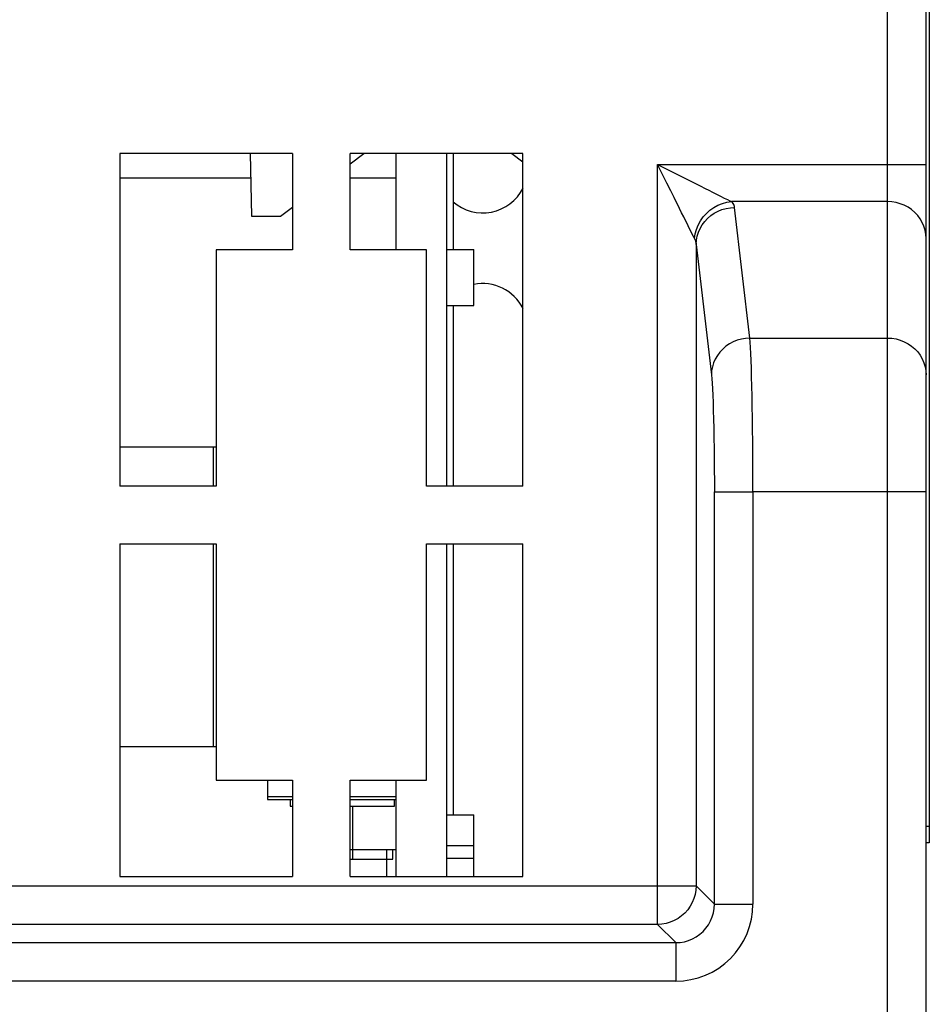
# Model space of a CAD drawing. Extents: x -841 to -216, y -127 to 601.
# Tile 112 of 201: x -532 to -504, y 497 to 528. Entities that reach past the tile are written whole.
import ezdxf

# ---------------------------------------------------------------- set-up
doc = ezdxf.new("R2010")
doc.units = 0
doc.header["$LTSCALE"] = 23.1
doc.layers.add('HEATSINK_AM_0', color=7, linetype='CONTINUOUS')

msp = doc.modelspace()

# ---------------------------------------------------------------- linework, layer by layer
at = {"layer": 'HEATSINK_AM_0', "color": 7}
for p, q in [((-505.32, 450.916), (-505.32, 549.416)), ((-504.12, 450.916), (-504.12, 548.216)), ((-504.02, 531.916), (-504.02, 501.916)), ((-523.845, 523.366), (-529.22, 523.366)), ((-529.22, 523.366), (-529.22, 513.016)), ((-525.158, 523.366), (-525.124, 521.416)), ((-523.845, 523.366), (-523.845, 520.366)), ((-522.045, 523.047), (-521.62, 523.366)), ((-516.67, 523.366), (-522.045, 523.366)), ((-522.045, 520.366), (-522.045, 523.366)), ((-520.62, 520.366), (-520.62, 523.366)), ((-520.62, 520.806), (-520.62, 523.366)), ((-519.05, 523.366), (-519.05, 513.016)), ((-518.845, 523.366), (-518.845, 520.381)), ((-517.02, 523.366), (-516.67, 523.103)), ((-516.67, 513.016), (-516.67, 523.366)), ((-512.479, 523.018), (-504.12, 523.018)), ((-512.479, 499.375), (-512.479, 523.018)), ((-529.22, 522.606), (-525.145, 522.606)), ((-522.045, 522.606), (-520.62, 522.606)), ((-511.942, 522.752), (-511.441, 522.503)), ((-505.32, 521.869), (-510.18, 521.869)), ((-524.22, 521.416), (-523.845, 521.697)), ((-509.606, 517.622), (-510.08, 521.688)), ((-525.124, 521.416), (-524.22, 521.416)), ((-520.62, 520.366), (-520.62, 520.806)), ((-511.329, 520.719), (-511.362, 520.782)), ((-523.845, 520.366), (-526.22, 520.366)), ((-526.22, 520.366), (-526.22, 513.016)), ((-519.67, 520.366), (-522.045, 520.366)), ((-519.67, 513.016), (-519.67, 520.366)), ((-519.05, 520.381), (-518.2, 520.381)), ((-518.2, 518.631), (-518.2, 520.381)), ((-511.279, 520.538), (-511.279, 500.575)), ((-511.279, 520.538), (-510.805, 516.473)), ((-519.05, 518.631), (-518.2, 518.631)), ((-518.845, 518.631), (-518.845, 513.016)), ((-509.606, 517.622), (-505.32, 517.622)), ((-529.22, 514.236), (-526.22, 514.236)), ((-526.32, 514.236), (-526.32, 513.016)), ((-526.22, 513.016), (-529.22, 513.016)), ((-516.67, 513.016), (-519.67, 513.016)), ((-510.711, 512.832), (-510.633, 512.832)), ((-510.711, 500.006), (-510.711, 512.832)), ((-504.12, 512.832), (-509.511, 512.832)), ((-509.511, 512.832), (-509.511, 500.006)), ((-529.22, 511.216), (-526.22, 511.216)), ((-529.22, 511.216), (-529.22, 500.866)), ((-526.32, 511.216), (-526.32, 504.906)), ((-526.22, 511.216), (-526.22, 503.866)), ((-519.67, 511.216), (-516.67, 511.216)), ((-519.67, 503.866), (-519.67, 511.216)), ((-519.05, 511.216), (-519.05, 500.866)), ((-518.845, 511.216), (-518.845, 502.781)), ((-516.67, 500.866), (-516.67, 511.216)), ((-529.22, 504.906), (-526.22, 504.906)), ((-526.22, 503.866), (-523.845, 503.866)), ((-524.62, 503.866), (-524.62, 503.356)), ((-523.845, 503.866), (-523.845, 500.866)), ((-522.045, 503.866), (-519.67, 503.866)), ((-522.045, 500.866), (-522.045, 503.866)), ((-520.62, 500.866), (-520.62, 503.866)), ((-520.62, 500.866), (-520.62, 503.866)), ((-524.62, 503.356), (-523.845, 503.356)), ((-524.62, 503.356), (-524.62, 503.256)), ((-524.62, 503.256), (-523.845, 503.256)), ((-523.92, 503.256), (-523.92, 503.056)), ((-522.045, 503.356), (-520.62, 503.356)), ((-522.045, 503.256), (-520.62, 503.256)), ((-520.67, 503.056), (-520.67, 503.256)), ((-523.92, 503.056), (-523.845, 503.056)), ((-522.045, 503.056), (-520.67, 503.056)), ((-521.97, 501.406), (-521.97, 503.056)), ((-519.05, 502.781), (-518.2, 502.781)), ((-518.2, 501.831), (-518.2, 502.781)), ((-504.02, 502.416), (-504.12, 502.416)), ((-522.045, 501.706), (-520.72, 501.706)), ((-520.92, 501.706), (-520.62, 501.706)), ((-520.92, 501.706), (-520.92, 500.866)), ((-520.72, 501.406), (-520.72, 501.706)), ((-519.05, 501.831), (-518.2, 501.831)), ((-518.2, 501.431), (-518.2, 501.831)), ((-504.02, 501.916), (-504.12, 501.916)), ((-522.045, 501.406), (-521.97, 501.406)), ((-522.045, 501.406), (-520.72, 501.406)), ((-519.05, 501.431), (-518.2, 501.431)), ((-518.2, 500.866), (-518.2, 501.431)), ((-529.22, 500.866), (-523.845, 500.866)), ((-522.045, 500.866), (-516.67, 500.866)), ((-616.96, 500.575), (-511.279, 500.575)), ((-510.711, 500.006), (-511.279, 500.575)), ((-510.711, 500.006), (-509.511, 500.006)), ((-512.479, 499.375), (-615.761, 499.375)), ((-512.479, 499.375), (-511.91, 498.807)), ((-616.33, 498.807), (-511.91, 498.807)), ((-511.91, 498.807), (-511.91, 497.607)), ((-511.91, 497.607), (-616.33, 497.607))]:
    msp.add_line(p, q, dxfattribs=at)
for points in [[(-512.479, 523.018), (-512.189, 522.875), (-511.942, 522.752)], [(-511.966, 521.995), (-512.071, 522.204), (-512.191, 522.443), (-512.328, 522.715), (-512.479, 523.018)], [(-511.441, 522.503), (-511.317, 522.44), (-511.156, 522.357), (-510.998, 522.278), (-510.879, 522.22), (-510.769, 522.165), (-510.645, 522.1), (-510.521, 522.037), (-510.404, 521.979), (-510.302, 521.93), (-510.229, 521.895), (-510.18, 521.869)], [(-511.526, 521.111), (-511.665, 521.39), (-511.731, 521.52), (-511.799, 521.658), (-511.966, 521.995)], [(-511.329, 520.719), (-511.309, 520.862), (-511.27, 521.003), (-511.216, 521.139), (-511.145, 521.269), (-511.06, 521.39), (-510.961, 521.501), (-510.85, 521.6), (-510.729, 521.685), (-510.599, 521.755), (-510.463, 521.81), (-510.322, 521.848), (-510.18, 521.869)], [(-510.08, 521.688), (-510.086, 521.718), (-510.096, 521.749), (-510.11, 521.779), (-510.129, 521.809), (-510.152, 521.839), (-510.18, 521.869)], [(-504.12, 520.719), (-504.127, 520.848), (-504.15, 520.975), (-504.187, 521.099), (-504.239, 521.218), (-504.304, 521.331), (-504.382, 521.436), (-504.471, 521.532), (-504.572, 521.618), (-504.681, 521.693), (-504.799, 521.755), (-504.923, 521.804), (-505.053, 521.84), (-505.185, 521.862), (-505.32, 521.869)], [(-511.279, 520.538), (-511.271, 520.666), (-511.247, 520.792), (-511.209, 520.915), (-511.157, 521.034), (-511.091, 521.146), (-511.013, 521.251), (-510.924, 521.347), (-510.824, 521.433), (-510.714, 521.508), (-510.597, 521.57), (-510.474, 521.62), (-510.345, 521.657), (-510.213, 521.679), (-510.08, 521.688)], [(-511.362, 520.782), (-511.461, 520.982), (-511.526, 521.111)], [(-511.329, 520.719), (-511.315, 520.69), (-511.304, 520.66), (-511.295, 520.63), (-511.287, 520.6), (-511.282, 520.569), (-511.279, 520.538)], [(-509.606, 517.622), (-509.739, 517.613), (-509.871, 517.591), (-510, 517.554), (-510.123, 517.504), (-510.24, 517.442), (-510.35, 517.367), (-510.45, 517.281), (-510.539, 517.185), (-510.617, 517.08), (-510.683, 516.968), (-510.735, 516.849), (-510.773, 516.726), (-510.797, 516.6), (-510.805, 516.472)], [(-509.511, 512.832), (-509.512, 513.231), (-509.513, 513.628), (-509.515, 514.02), (-509.518, 514.404), (-509.522, 514.778), (-509.526, 515.14), (-509.532, 515.487), (-509.538, 515.817), (-509.544, 516.128), (-509.552, 516.418), (-509.56, 516.685), (-509.568, 516.927), (-509.577, 517.143), (-509.586, 517.332), (-509.596, 517.492), (-509.606, 517.622)], [(-505.32, 517.622), (-505.185, 517.614), (-505.053, 517.593), (-504.923, 517.557), (-504.799, 517.508), (-504.681, 517.445), (-504.572, 517.371), (-504.471, 517.285), (-504.382, 517.189), (-504.304, 517.084), (-504.239, 516.971), (-504.187, 516.852), (-504.15, 516.728), (-504.127, 516.601), (-504.12, 516.472)], [(-510.805, 516.473), (-510.794, 516.357), (-510.783, 516.213), (-510.772, 516.04), (-510.762, 515.841), (-510.753, 515.617), (-510.745, 515.37), (-510.737, 515.102), (-510.73, 514.815), (-510.724, 514.511), (-510.719, 514.194), (-510.716, 513.864), (-510.713, 513.525), (-510.711, 513.182), (-510.711, 512.832)], [(-510.633, 512.832), (-510.513, 512.832), (-510.435, 512.832), (-510.345, 512.832)], [(-510.345, 512.832), (-510.137, 512.832), (-510.021, 512.832), (-509.899, 512.832), (-509.773, 512.832), (-509.643, 512.832), (-509.511, 512.832)], [(-511.279, 500.575), (-511.287, 500.44), (-511.31, 500.308), (-511.347, 500.179), (-511.399, 500.055), (-511.464, 499.937), (-511.541, 499.827), (-511.631, 499.727), (-511.731, 499.637), (-511.841, 499.56), (-511.959, 499.494), (-512.083, 499.443), (-512.212, 499.406), (-512.344, 499.383), (-512.479, 499.375)], [(-511.91, 498.807), (-511.776, 498.814), (-511.644, 498.836), (-511.516, 498.873), (-511.392, 498.924), (-511.274, 498.988), (-511.164, 499.066), (-511.064, 499.155), (-510.974, 499.255), (-510.895, 499.365), (-510.83, 499.483), (-510.778, 499.607), (-510.741, 499.737), (-510.718, 499.871), (-510.711, 500.006)], [(-511.91, 497.607), (-511.673, 497.619), (-511.441, 497.654), (-511.213, 497.711), (-510.991, 497.79), (-510.778, 497.891), (-510.577, 498.012), (-510.388, 498.152), (-510.214, 498.31), (-510.056, 498.484), (-509.916, 498.673), (-509.795, 498.874), (-509.694, 499.087), (-509.615, 499.309), (-509.558, 499.537), (-509.523, 499.769), (-509.511, 500.006)]]:
    msp.add_lwpolyline(points, dxfattribs=at)
for centre, start, end in [((-517.92, 522.916), 228.6353, 333.3533), ((-517.92, 517.916), 26.6618, 101.5448)]:
    msp.add_arc(centre, 1.4, start, end, dxfattribs=at)

doc.saveas('drawing.dxf')
